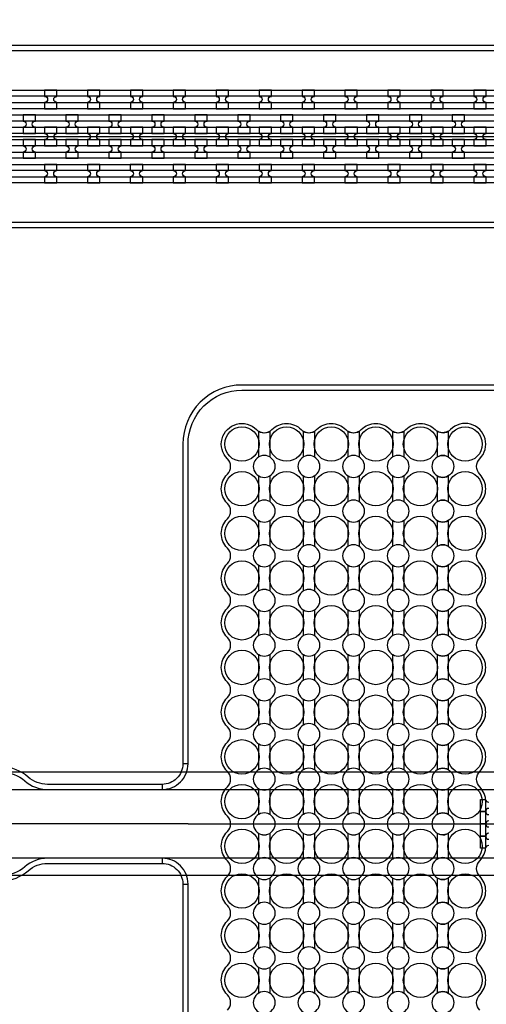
# Model space of a CAD drawing. Extents: x -63500 to 63500, y -63500 to 63500.
# Tile 177 of 256: x -15330 to -12613, y 14340 to 20070. Entities that reach past the tile are written whole.
import ezdxf

# ---------------------------------------------------------------- set-up
doc = ezdxf.new("R2010")
doc.units = 13
doc.header["$MEASUREMENT"] = 0
for name, color, linetype in [('1_Metal', 2, 'Continuous'), ('2_Electrodes', 5, 'Continuous'), ('3_Outline', 4, 'Continuous')]:
    doc.layers.add(name, color=color, linetype=linetype)

msp = doc.modelspace()

# ---------------------------------------------------------------- linework, layer by layer
for p, q in [((-23350, 19390), (-4850, 19390)), ((-12022.2, 15690), (-17305.1, 15690)), ((-17760.6, 15590), (-12022.2, 15590)), ((-14350, 15390), (-17350, 15390)), ((-14350, 15390), (-12616, 15390)), ((-12616, 15390), (-4451.8, 15390)), ((-12022.2, 15190), (-17760.6, 15190)), ((-12022.2, 15090), (-17368.1, 15090))]:
    msp.add_line(p, q)
for radius in [50000, 47500, 45000]:
    msp.add_circle((0, 0), radius)
at = {"layer": '1_Metal'}
for points in [[(-50000, 0, -1), (50000, 0), (51000, 0, 1), (-51000, 0)], [(-15113.9, 19659.9), (-15185.9, 19659.9), (-15185.9, 19623.9, -0.414214), (-15167.9, 19605.9), (-15167.9, 19605.9, -0.414214), (-15185.9, 19587.9), (-15185.9, 19551.9), (-15113.9, 19551.9), (-15113.9, 19587.9, -0.414214), (-15131.9, 19605.9), (-15131.9, 19605.9, -0.414214), (-15113.9, 19623.9)], [(-14863.9, 19659.9), (-14935.9, 19659.9), (-14935.9, 19623.9, -0.414214), (-14917.9, 19605.9), (-14917.9, 19605.9, -0.414214), (-14935.9, 19587.9), (-14935.9, 19551.9), (-14863.9, 19551.9), (-14863.9, 19587.9, -0.414214), (-14881.9, 19605.9), (-14881.9, 19605.9, -0.414214), (-14863.9, 19623.9)], [(-14613.9, 19659.9), (-14685.9, 19659.9), (-14685.9, 19623.9, -0.414214), (-14667.9, 19605.9), (-14667.9, 19605.9, -0.414214), (-14685.9, 19587.9), (-14685.9, 19551.9), (-14613.9, 19551.9), (-14613.9, 19587.9, -0.414214), (-14631.9, 19605.9), (-14631.9, 19605.9, -0.414214), (-14613.9, 19623.9)], [(-14363.9, 19659.9), (-14435.9, 19659.9), (-14435.9, 19623.9, -0.414214), (-14417.9, 19605.9), (-14417.9, 19605.9, -0.414214), (-14435.9, 19587.9), (-14435.9, 19551.9), (-14363.9, 19551.9), (-14363.9, 19587.9, -0.414214), (-14381.9, 19605.9), (-14381.9, 19605.9, -0.414214), (-14363.9, 19623.9)], [(-14113.9, 19659.9), (-14185.9, 19659.9), (-14185.9, 19623.9, -0.414214), (-14167.9, 19605.9), (-14167.9, 19605.9, -0.414214), (-14185.9, 19587.9), (-14185.9, 19551.9), (-14113.9, 19551.9), (-14113.9, 19587.9, -0.414214), (-14131.9, 19605.9), (-14131.9, 19605.9, -0.414214), (-14113.9, 19623.9)], [(-13863.9, 19659.9), (-13935.9, 19659.9), (-13935.9, 19623.9, -0.414214), (-13917.9, 19605.9), (-13917.9, 19605.9, -0.414214), (-13935.9, 19587.9), (-13935.9, 19551.9), (-13863.9, 19551.9), (-13863.9, 19587.9, -0.414214), (-13881.9, 19605.9), (-13881.9, 19605.9, -0.414214), (-13863.9, 19623.9)], [(-13613.9, 19659.9), (-13685.9, 19659.9), (-13685.9, 19623.9, -0.414214), (-13667.9, 19605.9), (-13667.9, 19605.9, -0.414214), (-13685.9, 19587.9), (-13685.9, 19551.9), (-13613.9, 19551.9), (-13613.9, 19587.9, -0.414214), (-13631.9, 19605.9), (-13631.9, 19605.9, -0.414214), (-13613.9, 19623.9)], [(-13363.9, 19659.9), (-13435.9, 19659.9), (-13435.9, 19623.9, -0.414214), (-13417.9, 19605.9), (-13417.9, 19605.9, -0.414214), (-13435.9, 19587.9), (-13435.9, 19551.9), (-13363.9, 19551.9), (-13363.9, 19587.9, -0.414214), (-13381.9, 19605.9), (-13381.9, 19605.9, -0.414214), (-13363.9, 19623.9)], [(-13113.9, 19659.9), (-13185.9, 19659.9), (-13185.9, 19623.9, -0.414214), (-13167.9, 19605.9), (-13167.9, 19605.9, -0.414214), (-13185.9, 19587.9), (-13185.9, 19551.9), (-13113.9, 19551.9), (-13113.9, 19587.9, -0.414214), (-13131.9, 19605.9), (-13131.9, 19605.9, -0.414214), (-13113.9, 19623.9)], [(-12863.9, 19659.9), (-12935.9, 19659.9), (-12935.9, 19623.9, -0.414214), (-12917.9, 19605.9), (-12917.9, 19605.9, -0.414214), (-12935.9, 19587.9), (-12935.9, 19551.9), (-12863.9, 19551.9), (-12863.9, 19587.9, -0.414214), (-12881.9, 19605.9), (-12881.9, 19605.9, -0.414214), (-12863.9, 19623.9)], [(-12613.9, 19659.9), (-12685.9, 19659.9), (-12685.9, 19623.9, -0.414214), (-12667.9, 19605.9), (-12667.9, 19605.9, -0.414214), (-12685.9, 19587.9), (-12685.9, 19551.9), (-12613.9, 19551.9), (-12613.9, 19587.9, -0.414214), (-12631.9, 19605.9), (-12631.9, 19605.9, -0.414214), (-12613.9, 19623.9)], [(-4850, 19480), (-31834, 19480, 0.414214), (-33674, 17640), (-33674, 17140, 0.414214), (-31834, 15300), (-30602, 15300, 0.414214), (-30584, 15318), (-30584, 15318), (-30553.4, 15318), (-30553.4, 15247.9), (-30583.4, 15247.9, 0.384752), (-30601.3, 15264), (-31834, 15264, -0.414214), (-33710, 17140), (-33710, 17640, -0.414214), (-31834, 19516), (-4850, 19516)], [(-15310.8, 19407.9), (-15238.8, 19407.9), (-15238.8, 19443.9, -0.414214), (-15256.8, 19461.9), (-15256.8, 19461.9, -0.414214), (-15238.8, 19479.9), (-15238.8, 19515.9), (-15310.8, 19515.9), (-15310.8, 19479.9, -0.414214), (-15292.8, 19461.9), (-15292.8, 19461.9, -0.414214), (-15310.8, 19443.9), (-15310.8, 19407.9)], [(-15060.8, 19407.9), (-14988.8, 19407.9), (-14988.8, 19443.9, -0.414214), (-15006.8, 19461.9), (-15006.8, 19461.9, -0.414214), (-14988.8, 19479.9), (-14988.8, 19515.9), (-15060.8, 19515.9), (-15060.8, 19479.9, -0.414214), (-15042.8, 19461.9), (-15042.8, 19461.9, -0.414214), (-15060.8, 19443.9), (-15060.8, 19407.9)], [(-14810.8, 19407.9), (-14738.8, 19407.9), (-14738.8, 19443.9, -0.414214), (-14756.8, 19461.9), (-14756.8, 19461.9, -0.414214), (-14738.8, 19479.9), (-14738.8, 19515.9), (-14810.8, 19515.9), (-14810.8, 19479.9, -0.414214), (-14792.8, 19461.9), (-14792.8, 19461.9, -0.414214), (-14810.8, 19443.9), (-14810.8, 19407.9)], [(-14560.8, 19407.9), (-14488.8, 19407.9), (-14488.8, 19443.9, -0.414214), (-14506.8, 19461.9), (-14506.8, 19461.9, -0.414214), (-14488.8, 19479.9), (-14488.8, 19515.9), (-14560.8, 19515.9), (-14560.8, 19479.9, -0.414214), (-14542.8, 19461.9), (-14542.8, 19461.9, -0.414214), (-14560.8, 19443.9), (-14560.8, 19407.9)], [(-14310.8, 19407.9), (-14238.8, 19407.9), (-14238.8, 19443.9, -0.414214), (-14256.8, 19461.9), (-14256.8, 19461.9, -0.414214), (-14238.8, 19479.9), (-14238.8, 19515.9), (-14310.8, 19515.9), (-14310.8, 19479.9, -0.414214), (-14292.8, 19461.9), (-14292.8, 19461.9, -0.414214), (-14310.8, 19443.9), (-14310.8, 19407.9)], [(-14060.8, 19407.9), (-13988.8, 19407.9), (-13988.8, 19443.9, -0.414214), (-14006.8, 19461.9), (-14006.8, 19461.9, -0.414214), (-13988.8, 19479.9), (-13988.8, 19515.9), (-14060.8, 19515.9), (-14060.8, 19479.9, -0.414214), (-14042.8, 19461.9), (-14042.8, 19461.9, -0.414214), (-14060.8, 19443.9), (-14060.8, 19407.9)], [(-13810.8, 19407.9), (-13738.8, 19407.9), (-13738.8, 19443.9, -0.414214), (-13756.8, 19461.9), (-13756.8, 19461.9, -0.414214), (-13738.8, 19479.9), (-13738.8, 19515.9), (-13810.8, 19515.9), (-13810.8, 19479.9, -0.414214), (-13792.8, 19461.9), (-13792.8, 19461.9, -0.414214), (-13810.8, 19443.9), (-13810.8, 19407.9)], [(-13560.8, 19407.9), (-13488.8, 19407.9), (-13488.8, 19443.9, -0.414214), (-13506.8, 19461.9), (-13506.8, 19461.9, -0.414214), (-13488.8, 19479.9), (-13488.8, 19515.9), (-13560.8, 19515.9), (-13560.8, 19479.9, -0.414214), (-13542.8, 19461.9), (-13542.8, 19461.9, -0.414214), (-13560.8, 19443.9), (-13560.8, 19407.9)], [(-13310.8, 19407.9), (-13238.8, 19407.9), (-13238.8, 19443.9, -0.414214), (-13256.8, 19461.9), (-13256.8, 19461.9, -0.414214), (-13238.8, 19479.9), (-13238.8, 19515.9), (-13310.8, 19515.9), (-13310.8, 19479.9, -0.414214), (-13292.8, 19461.9), (-13292.8, 19461.9, -0.414214), (-13310.8, 19443.9), (-13310.8, 19407.9)], [(-13060.8, 19407.9), (-12988.8, 19407.9), (-12988.8, 19443.9, -0.414214), (-13006.8, 19461.9), (-13006.8, 19461.9, -0.414214), (-12988.8, 19479.9), (-12988.8, 19515.9), (-13060.8, 19515.9), (-13060.8, 19479.9, -0.414214), (-13042.8, 19461.9), (-13042.8, 19461.9, -0.414214), (-13060.8, 19443.9), (-13060.8, 19407.9)], [(-12810.8, 19407.9), (-12738.8, 19407.9), (-12738.8, 19443.9, -0.414214), (-12756.8, 19461.9), (-12756.8, 19461.9, -0.414214), (-12738.8, 19479.9), (-12738.8, 19515.9), (-12810.8, 19515.9), (-12810.8, 19479.9, -0.414214), (-12792.8, 19461.9), (-12792.8, 19461.9, -0.414214), (-12810.8, 19443.9), (-12810.8, 19407.9)], [(-4850, 19408), (-5254, 19408), (-5254, 19408), (-31834, 19408, 0.414214), (-33602, 17640), (-33602, 17140, 0.414214), (-31834, 15372), (-30602, 15372, 0.414214), (-30584, 15390), (-30584, 15390), (-30553.4, 15390), (-30553.4, 15318), (-30584, 15318, 0.414214), (-30602, 15336), (-31834, 15336, -0.414214), (-33638, 17140), (-33638, 17640, -0.414214), (-31834, 19444), (-5254, 19444), (-4850, 19444)], [(-15185.8, 19335.9), (-15113.8, 19335.9), (-15113.8, 19371.9, -0.414214), (-15131.8, 19389.9), (-15131.8, 19389.9, -0.414214), (-15113.8, 19407.9), (-15113.8, 19443.9), (-15185.8, 19443.9), (-15185.8, 19407.9, -0.414214), (-15167.8, 19389.9), (-15167.8, 19389.9, -0.414214), (-15185.8, 19371.9), (-15185.8, 19335.9)], [(-14935.8, 19335.9), (-14863.8, 19335.9), (-14863.8, 19371.9, -0.414214), (-14881.8, 19389.9), (-14881.8, 19389.9, -0.414214), (-14863.8, 19407.9), (-14863.8, 19443.9), (-14935.8, 19443.9), (-14935.8, 19407.9, -0.414214), (-14917.8, 19389.9), (-14917.8, 19389.9, -0.414214), (-14935.8, 19371.9), (-14935.8, 19335.9)], [(-14685.8, 19335.9), (-14613.8, 19335.9), (-14613.8, 19371.9, -0.414214), (-14631.8, 19389.9), (-14631.8, 19389.9, -0.414214), (-14613.8, 19407.9), (-14613.8, 19443.9), (-14685.8, 19443.9), (-14685.8, 19407.9, -0.414214), (-14667.8, 19389.9), (-14667.8, 19389.9, -0.414214), (-14685.8, 19371.9), (-14685.8, 19335.9)], [(-14435.8, 19335.9), (-14363.8, 19335.9), (-14363.8, 19371.9, -0.414214), (-14381.8, 19389.9), (-14381.8, 19389.9, -0.414214), (-14363.8, 19407.9), (-14363.8, 19443.9), (-14435.8, 19443.9), (-14435.8, 19407.9, -0.414214), (-14417.8, 19389.9), (-14417.8, 19389.9, -0.414214), (-14435.8, 19371.9), (-14435.8, 19335.9)], [(-14185.8, 19335.9), (-14113.8, 19335.9), (-14113.8, 19371.9, -0.414214), (-14131.8, 19389.9), (-14131.8, 19389.9, -0.414214), (-14113.8, 19407.9), (-14113.8, 19443.9), (-14185.8, 19443.9), (-14185.8, 19407.9, -0.414214), (-14167.8, 19389.9), (-14167.8, 19389.9, -0.414214), (-14185.8, 19371.9), (-14185.8, 19335.9)], [(-13935.8, 19335.9), (-13863.8, 19335.9), (-13863.8, 19371.9, -0.414214), (-13881.8, 19389.9), (-13881.8, 19389.9, -0.414214), (-13863.8, 19407.9), (-13863.8, 19443.9), (-13935.8, 19443.9), (-13935.8, 19407.9, -0.414214), (-13917.8, 19389.9), (-13917.8, 19389.9, -0.414214), (-13935.8, 19371.9), (-13935.8, 19335.9)], [(-13685.8, 19335.9), (-13613.8, 19335.9), (-13613.8, 19371.9, -0.414214), (-13631.8, 19389.9), (-13631.8, 19389.9, -0.414214), (-13613.8, 19407.9), (-13613.8, 19443.9), (-13685.8, 19443.9), (-13685.8, 19407.9, -0.414214), (-13667.8, 19389.9), (-13667.8, 19389.9, -0.414214), (-13685.8, 19371.9), (-13685.8, 19335.9)], [(-13435.8, 19335.9), (-13363.8, 19335.9), (-13363.8, 19371.9, -0.414214), (-13381.8, 19389.9), (-13381.8, 19389.9, -0.414214), (-13363.8, 19407.9), (-13363.8, 19443.9), (-13435.8, 19443.9), (-13435.8, 19407.9, -0.414214), (-13417.8, 19389.9), (-13417.8, 19389.9, -0.414214), (-13435.8, 19371.9), (-13435.8, 19335.9)], [(-13185.8, 19335.9), (-13113.8, 19335.9), (-13113.8, 19371.9, -0.414214), (-13131.8, 19389.9), (-13131.8, 19389.9, -0.414214), (-13113.8, 19407.9), (-13113.8, 19443.9), (-13185.8, 19443.9), (-13185.8, 19407.9, -0.414214), (-13167.8, 19389.9), (-13167.8, 19389.9, -0.414214), (-13185.8, 19371.9), (-13185.8, 19335.9)], [(-12935.8, 19335.9), (-12863.8, 19335.9), (-12863.8, 19371.9, -0.414214), (-12881.8, 19389.9), (-12881.8, 19389.9, -0.414214), (-12863.8, 19407.9), (-12863.8, 19443.9), (-12935.8, 19443.9), (-12935.8, 19407.9, -0.414214), (-12917.8, 19389.9), (-12917.8, 19389.9, -0.414214), (-12935.8, 19371.9), (-12935.8, 19335.9)], [(-12685.8, 19335.9), (-12613.8, 19335.9), (-12613.8, 19371.9, -0.414214), (-12631.8, 19389.9), (-12631.8, 19389.9, -0.414214), (-12613.8, 19407.9), (-12613.8, 19443.9), (-12685.8, 19443.9), (-12685.8, 19407.9, -0.414214), (-12667.8, 19389.9), (-12667.8, 19389.9, -0.414214), (-12685.8, 19371.9), (-12685.8, 19335.9)], [(-4850, 19336), (-5254, 19336), (-31834, 19336, 0.414214), (-33530, 17640), (-33530, 17140, 0.414214), (-31834, 15444), (-30602, 15444, 0.414214), (-30584, 15462), (-30584, 15462), (-30553.4, 15462), (-30553.4, 15390), (-30584, 15390, 0.414214), (-30602, 15408), (-31834, 15408, -0.414214), (-33566, 17140), (-33566, 17640, -0.414214), (-31834, 19372), (-5254, 19372), (-4850, 19372)], [(-15310.8, 19371.9), (-15310.8, 19335.9, -0.414214), (-15292.8, 19317.9), (-15292.8, 19317.9, -0.414214), (-15310.8, 19299.9), (-15310.8, 19263.9), (-15238.8, 19263.9), (-15238.8, 19299.9, -0.414214), (-15256.8, 19317.9), (-15256.8, 19317.9, -0.414214), (-15238.8, 19335.9), (-15238.8, 19371.9)], [(-15060.8, 19371.9), (-15060.8, 19335.9, -0.414214), (-15042.8, 19317.9), (-15042.8, 19317.9, -0.414214), (-15060.8, 19299.9), (-15060.8, 19263.9), (-14988.8, 19263.9), (-14988.8, 19299.9, -0.414214), (-15006.8, 19317.9), (-15006.8, 19317.9, -0.414214), (-14988.8, 19335.9), (-14988.8, 19371.9)], [(-14810.8, 19371.9), (-14810.8, 19335.9, -0.414214), (-14792.8, 19317.9), (-14792.8, 19317.9, -0.414214), (-14810.8, 19299.9), (-14810.8, 19263.9), (-14738.8, 19263.9), (-14738.8, 19299.9, -0.414214), (-14756.8, 19317.9), (-14756.8, 19317.9, -0.414214), (-14738.8, 19335.9), (-14738.8, 19371.9)], [(-14560.8, 19371.9), (-14560.8, 19335.9, -0.414214), (-14542.8, 19317.9), (-14542.8, 19317.9, -0.414214), (-14560.8, 19299.9), (-14560.8, 19263.9), (-14488.8, 19263.9), (-14488.8, 19299.9, -0.414214), (-14506.8, 19317.9), (-14506.8, 19317.9, -0.414214), (-14488.8, 19335.9), (-14488.8, 19371.9)], [(-14310.8, 19371.9), (-14310.8, 19335.9, -0.414214), (-14292.8, 19317.9), (-14292.8, 19317.9, -0.414214), (-14310.8, 19299.9), (-14310.8, 19263.9), (-14238.8, 19263.9), (-14238.8, 19299.9, -0.414214), (-14256.8, 19317.9), (-14256.8, 19317.9, -0.414214), (-14238.8, 19335.9), (-14238.8, 19371.9)], [(-14060.8, 19371.9), (-14060.8, 19335.9, -0.414214), (-14042.8, 19317.9), (-14042.8, 19317.9, -0.414214), (-14060.8, 19299.9), (-14060.8, 19263.9), (-13988.8, 19263.9), (-13988.8, 19299.9, -0.414214), (-14006.8, 19317.9), (-14006.8, 19317.9, -0.414214), (-13988.8, 19335.9), (-13988.8, 19371.9)], [(-13810.8, 19371.9), (-13810.8, 19335.9, -0.414214), (-13792.8, 19317.9), (-13792.8, 19317.9, -0.414214), (-13810.8, 19299.9), (-13810.8, 19263.9), (-13738.8, 19263.9), (-13738.8, 19299.9, -0.414214), (-13756.8, 19317.9), (-13756.8, 19317.9, -0.414214), (-13738.8, 19335.9), (-13738.8, 19371.9)], [(-13560.8, 19371.9), (-13560.8, 19335.9, -0.414214), (-13542.8, 19317.9), (-13542.8, 19317.9, -0.414214), (-13560.8, 19299.9), (-13560.8, 19263.9), (-13488.8, 19263.9), (-13488.8, 19299.9, -0.414214), (-13506.8, 19317.9), (-13506.8, 19317.9, -0.414214), (-13488.8, 19335.9), (-13488.8, 19371.9)], [(-13310.8, 19371.9), (-13310.8, 19335.9, -0.414214), (-13292.8, 19317.9), (-13292.8, 19317.9, -0.414214), (-13310.8, 19299.9), (-13310.8, 19263.9), (-13238.8, 19263.9), (-13238.8, 19299.9, -0.414214), (-13256.8, 19317.9), (-13256.8, 19317.9, -0.414214), (-13238.8, 19335.9), (-13238.8, 19371.9)], [(-13060.8, 19371.9), (-13060.8, 19335.9, -0.414214), (-13042.8, 19317.9), (-13042.8, 19317.9, -0.414214), (-13060.8, 19299.9), (-13060.8, 19263.9), (-12988.8, 19263.9), (-12988.8, 19299.9, -0.414214), (-13006.8, 19317.9), (-13006.8, 19317.9, -0.414214), (-12988.8, 19335.9), (-12988.8, 19371.9)], [(-12810.8, 19371.9), (-12810.8, 19335.9, -0.414214), (-12792.8, 19317.9), (-12792.8, 19317.9, -0.414214), (-12810.8, 19299.9), (-12810.8, 19263.9), (-12738.8, 19263.9), (-12738.8, 19299.9, -0.414214), (-12756.8, 19317.9), (-12756.8, 19317.9, -0.414214), (-12738.8, 19335.9), (-12738.8, 19371.9)], [(-4850, 19264), (-5254, 19264), (-31834, 19264, 0.414214), (-33458, 17640), (-33458, 17140, 0.414214), (-31834, 15516), (-30601.3, 15516, 0.384752), (-30583.4, 15532.2), (-30553.4, 15532.2), (-30553.4, 15462), (-30584, 15462, 0.414214), (-30602, 15480), (-31834, 15480, -0.414214), (-33494, 17140), (-33494, 17640, -0.414214), (-31834, 19300), (-5254, 19300), (-4850, 19300)], [(-15114, 19227.9), (-15186, 19227.9), (-15186, 19191.9, -0.414214), (-15168, 19173.9), (-15168, 19173.9, -0.414214), (-15186, 19155.9), (-15186, 19119.9), (-15114, 19119.9), (-15114, 19155.9, -0.414214), (-15132, 19173.9), (-15132, 19173.9, -0.414214), (-15114, 19191.9)], [(-14864, 19227.9), (-14936, 19227.9), (-14936, 19191.9, -0.414214), (-14918, 19173.9), (-14918, 19173.9, -0.414214), (-14936, 19155.9), (-14936, 19119.9), (-14864, 19119.9), (-14864, 19155.9, -0.414214), (-14882, 19173.9), (-14882, 19173.9, -0.414214), (-14864, 19191.9)], [(-14614, 19227.9), (-14686, 19227.9), (-14686, 19191.9, -0.414214), (-14668, 19173.9), (-14668, 19173.9, -0.414214), (-14686, 19155.9), (-14686, 19119.9), (-14614, 19119.9), (-14614, 19155.9, -0.414214), (-14632, 19173.9), (-14632, 19173.9, -0.414214), (-14614, 19191.9)], [(-14364, 19227.9), (-14436, 19227.9), (-14436, 19191.9, -0.414214), (-14418, 19173.9), (-14418, 19173.9, -0.414214), (-14436, 19155.9), (-14436, 19119.9), (-14364, 19119.9), (-14364, 19155.9, -0.414214), (-14382, 19173.9), (-14382, 19173.9, -0.414214), (-14364, 19191.9)], [(-14114, 19227.9), (-14186, 19227.9), (-14186, 19191.9, -0.414214), (-14168, 19173.9), (-14168, 19173.9, -0.414214), (-14186, 19155.9), (-14186, 19119.9), (-14114, 19119.9), (-14114, 19155.9, -0.414214), (-14132, 19173.9), (-14132, 19173.9, -0.414214), (-14114, 19191.9)], [(-13864, 19227.9), (-13936, 19227.9), (-13936, 19191.9, -0.414214), (-13918, 19173.9), (-13918, 19173.9, -0.414214), (-13936, 19155.9), (-13936, 19119.9), (-13864, 19119.9), (-13864, 19155.9, -0.414214), (-13882, 19173.9), (-13882, 19173.9, -0.414214), (-13864, 19191.9)], [(-13614, 19227.9), (-13686, 19227.9), (-13686, 19191.9, -0.414214), (-13668, 19173.9), (-13668, 19173.9, -0.414214), (-13686, 19155.9), (-13686, 19119.9), (-13614, 19119.9), (-13614, 19155.9, -0.414214), (-13632, 19173.9), (-13632, 19173.9, -0.414214), (-13614, 19191.9)], [(-13364, 19227.9), (-13436, 19227.9), (-13436, 19191.9, -0.414214), (-13418, 19173.9), (-13418, 19173.9, -0.414214), (-13436, 19155.9), (-13436, 19119.9), (-13364, 19119.9), (-13364, 19155.9, -0.414214), (-13382, 19173.9), (-13382, 19173.9, -0.414214), (-13364, 19191.9)], [(-13114, 19227.9), (-13186, 19227.9), (-13186, 19191.9, -0.414214), (-13168, 19173.9), (-13168, 19173.9, -0.414214), (-13186, 19155.9), (-13186, 19119.9), (-13114, 19119.9), (-13114, 19155.9, -0.414214), (-13132, 19173.9), (-13132, 19173.9, -0.414214), (-13114, 19191.9)], [(-12864, 19227.9), (-12936, 19227.9), (-12936, 19191.9, -0.414214), (-12918, 19173.9), (-12918, 19173.9, -0.414214), (-12936, 19155.9), (-12936, 19119.9), (-12864, 19119.9), (-12864, 19155.9, -0.414214), (-12882, 19173.9), (-12882, 19173.9, -0.414214), (-12864, 19191.9)], [(-12614, 19227.9), (-12686, 19227.9), (-12686, 19191.9, -0.414214), (-12668, 19173.9), (-12668, 19173.9, -0.414214), (-12686, 19155.9), (-12686, 19119.9), (-12614, 19119.9), (-12614, 19155.9, -0.414214), (-12632, 19173.9), (-12632, 19173.9, -0.414214), (-12614, 19191.9)]]:
    msp.add_lwpolyline(points, format="xyb", close=True, dxfattribs=at)
for points in [[(-31834.1, 19660), (-5254, 19660), (-4850, 19660), (-4850, 19624), (-5254, 19624), (-31834, 19624, 0.414214)], [(-31834, 19588), (-5254, 19588), (-4850, 19588), (-4850, 19552), (-5254, 19552), (-31834.1, 19552, 0.414214)], [(-31834.1, 19228), (-5254, 19228), (-4850, 19228), (-4850, 19192), (-5254, 19192), (-31834, 19192, 0.414214)], [(-31834, 19156), (-5254, 19156), (-4850, 19156), (-4850, 19120), (-5254, 19120), (-5254, 19120), (-31834.1, 19120, 0.414214)], [(-14120.9, 14304.9, 0.414214), (-14120.9, 14395.2, -0.414214), (-14120.9, 14564.9, 0.414214), (-14120.9, 14655.2, -0.414214), (-14120.9, 14824.9, 0.414214), (-14120.9, 14915.2, -0.414214), (-14120.9, 15084.9, 0.414214), (-14120.9, 15175.2, -0.414214), (-14120.9, 15344.9, 0.414214), (-14120.9, 15435.2, -0.414214), (-14120.9, 15604.9, 0.414214), (-14120.9, 15695.2, -0.414214), (-14120.9, 15864.9, 0.414214), (-14120.9, 15955.2, -0.414214), (-14120.9, 16124.9, 0.414214), (-14120.9, 16215.2, -0.414214), (-14120.9, 16384.9, 0.414214), (-14120.9, 16475.2, -0.414214), (-14120.9, 16644.9, 0.414214), (-14120.9, 16735.2, -0.414214), (-14120.9, 16904.9, 0.414214), (-14120.9, 16995.2, -0.414214), (-14120.9, 17164.9, 0.414214), (-14120.9, 17255.2, -0.414214), (-14120.9, 17424.9, 0.414214), (-14120.9, 17515.2, -1), (-13951.1, 17684.9, 0.339838), (-13874, 17674.8), (-13874, 17525.3, 1.734808), (-13874, 17414.8), (-13874, 17265.3, 1.734808), (-13874, 17154.8), (-13874, 17005.3, 1.734808), (-13874, 16894.8), (-13874, 16745.3, 1.734808), (-13874, 16634.8), (-13874, 16485.3, 1.734808), (-13874, 16374.8), (-13874, 16225.3, 1.734808), (-13874, 16114.8), (-13874, 15965.3, 1.734808), (-13874, 15854.8), (-13874, 15705.3, 1.734808), (-13874, 15594.8), (-13874, 15445.3, 1.734808), (-13874, 15334.8), (-13874, 15185.3, 1.734808), (-13874, 15074.8), (-13874, 14925.3, 1.734808), (-13874, 14814.8), (-13874, 14665.3, 1.734808), (-13874, 14554.8), (-13874, 14405.3, 1.734808), (-13874, 14294.8)], [(-13938, 14294.8, 1.734808), (-13938, 14405.3), (-13938, 14554.8, 1.734808), (-13938, 14665.3), (-13938, 14814.8, 1.734808), (-13938, 14925.3), (-13938, 15074.8, 1.734808), (-13938, 15185.3), (-13938, 15334.8, 1.734808), (-13938, 15445.3), (-13938, 15594.8, 1.734808), (-13938, 15705.3), (-13938, 15854.8, 1.734808), (-13938, 15965.3), (-13938, 16114.8, 1.734808), (-13938, 16225.3), (-13938, 16374.8, 1.734808), (-13938, 16485.3), (-13938, 16634.8, 1.734808), (-13938, 16745.3), (-13938, 16894.8, 1.734808), (-13938, 17005.3), (-13938, 17154.8, 1.734808), (-13938, 17265.3), (-13938, 17414.8, 1.734808), (-13938, 17525.3), (-13938, 17674.8, 0.339838), (-13860.9, 17684.9, -0.414214), (-13691.1, 17684.9, 0.339838), (-13614, 17674.8), (-13614, 17525.3, 1.734808), (-13614, 17414.8), (-13614, 17265.3, 1.734808), (-13614, 17154.8), (-13614, 17005.3, 1.734808), (-13614, 16894.8), (-13614, 16745.3, 1.734808), (-13614, 16634.8), (-13614, 16485.3, 1.734808), (-13614, 16374.8), (-13614, 16225.3, 1.734808), (-13614, 16114.8), (-13614, 15965.3, 1.734808), (-13614, 15854.8), (-13614, 15705.3, 1.734808), (-13614, 15594.8), (-13614, 15445.3, 1.734808), (-13614, 15334.8), (-13614, 15185.3, 1.734808), (-13614, 15074.8), (-13614, 14925.3, 1.734808), (-13614, 14814.8), (-13614, 14665.3, 1.734808), (-13614, 14554.8), (-13614, 14405.3, 1.734808), (-13614, 14294.8)], [(-13678, 14294.8, 1.734808), (-13678, 14405.3), (-13678, 14554.8, 1.734808), (-13678, 14665.3), (-13678, 14814.8, 1.734808), (-13678, 14925.3), (-13678, 15074.8, 1.734808), (-13678, 15185.3), (-13678, 15334.8, 1.734808), (-13678, 15445.3), (-13678, 15594.8, 1.734808), (-13678, 15705.3), (-13678, 15854.8, 1.734808), (-13678, 15965.3), (-13678, 16114.8, 1.734808), (-13678, 16225.3), (-13678, 16374.8, 1.734808), (-13678, 16485.3), (-13678, 16634.8, 1.734808), (-13678, 16745.3), (-13678, 16894.8, 1.734808), (-13678, 17005.3), (-13678, 17154.8, 1.734808), (-13678, 17265.3), (-13678, 17414.8, 1.734808), (-13678, 17525.3), (-13678, 17674.8, 0.339838), (-13600.9, 17684.9, -0.414214), (-13431.1, 17684.9, 0.339838), (-13354, 17674.8), (-13354, 17525.3, 1.734808), (-13354, 17414.8), (-13354, 17265.3, 1.734808), (-13354, 17154.8), (-13354, 17005.3, 1.734808), (-13354, 16894.8), (-13354, 16745.3, 1.734808), (-13354, 16634.8), (-13354, 16485.3, 1.734808), (-13354, 16374.8), (-13354, 16225.3, 1.734808), (-13354, 16114.8), (-13354, 15965.3, 1.734808), (-13354, 15854.8), (-13354, 15705.3, 1.734808), (-13354, 15594.8), (-13354, 15445.3, 1.734808), (-13354, 15334.8), (-13354, 15185.3, 1.734808), (-13354, 15074.8), (-13354, 14925.3, 1.734808), (-13354, 14814.8), (-13354, 14665.3, 1.734808), (-13354, 14554.8), (-13354, 14405.3, 1.734808), (-13354, 14294.8)], [(-13418, 14294.8, 1.734808), (-13418, 14405.3), (-13418, 14554.8, 1.734808), (-13418, 14665.3), (-13418, 14814.8, 1.734808), (-13418, 14925.3), (-13418, 15074.8, 1.734808), (-13418, 15185.3), (-13418, 15334.8, 1.734808), (-13418, 15445.3), (-13418, 15594.8, 1.734808), (-13418, 15705.3), (-13418, 15854.8, 1.734808), (-13418, 15965.3), (-13418, 16114.8, 1.734808), (-13418, 16225.3), (-13418, 16374.8, 1.734808), (-13418, 16485.3), (-13418, 16634.8, 1.734808), (-13418, 16745.3), (-13418, 16894.8, 1.734808), (-13418, 17005.3), (-13418, 17154.8, 1.734808), (-13418, 17265.3), (-13418, 17414.8, 1.734808), (-13418, 17525.3), (-13418, 17674.8, 0.339838), (-13340.9, 17684.9, -0.414214), (-13171.1, 17684.9, 0.339838), (-13094, 17674.8), (-13094, 17525.3, 1.734808), (-13094, 17414.8), (-13094, 17265.3, 1.734808), (-13094, 17154.8), (-13094, 17005.3, 1.734808), (-13094, 16894.8), (-13094, 16745.3, 1.734808), (-13094, 16634.8), (-13094, 16485.3, 1.734808), (-13094, 16374.8), (-13094, 16225.3, 1.734808), (-13094, 16114.8), (-13094, 15965.3, 1.734808), (-13094, 15854.8), (-13094, 15705.3, 1.734808), (-13094, 15594.8), (-13094, 15445.3, 1.734808), (-13094, 15334.8), (-13094, 15185.3, 1.734808), (-13094, 15074.8), (-13094, 14925.3, 1.734808), (-13094, 14814.8), (-13094, 14665.3, 1.734808), (-13094, 14554.8), (-13094, 14405.3, 1.734808), (-13094, 14294.8)], [(-13158, 14294.8, 1.734808), (-13158, 14405.3), (-13158, 14554.8, 1.734808), (-13158, 14665.3), (-13158, 14814.8, 1.734808), (-13158, 14925.3), (-13158, 15074.8, 1.734808), (-13158, 15185.3), (-13158, 15334.8, 1.734808), (-13158, 15445.3), (-13158, 15594.8, 1.734808), (-13158, 15705.3), (-13158, 15854.8, 1.734808), (-13158, 15965.3), (-13158, 16114.8, 1.734808), (-13158, 16225.3), (-13158, 16374.8, 1.734808), (-13158, 16485.3), (-13158, 16634.8, 1.734808), (-13158, 16745.3), (-13158, 16894.8, 1.734808), (-13158, 17005.3), (-13158, 17154.8, 1.734808), (-13158, 17265.3), (-13158, 17414.8, 1.734808), (-13158, 17525.3), (-13158, 17674.8, 0.339838), (-13080.9, 17684.9, -0.414214), (-12911.1, 17684.9, 0.339838), (-12834, 17674.8), (-12834, 17525.3, 1.734808), (-12834, 17414.8), (-12834, 17265.3, 1.734808), (-12834, 17154.8), (-12834, 17005.3, 1.734808), (-12834, 16894.8), (-12834, 16745.3, 1.734808), (-12834, 16634.8), (-12834, 16485.3, 1.734808), (-12834, 16374.8), (-12834, 16225.3, 1.734808), (-12834, 16114.8), (-12834, 15965.3, 1.734808), (-12834, 15854.8), (-12834, 15705.3, 1.734808), (-12834, 15594.8), (-12834, 15445.3, 1.734808), (-12834, 15334.8), (-12834, 15185.3, 1.734808), (-12834, 15074.8), (-12834, 14925.3, 1.734808), (-12834, 14814.8), (-12834, 14665.3, 1.734808), (-12834, 14554.8), (-12834, 14405.3, 1.734808), (-12834, 14294.8)], [(-12651.1, 14304.9, -0.414214), (-12651.1, 14395.2, 0.414214), (-12651.1, 14564.9, -0.414214), (-12651.1, 14655.2, 0.414214), (-12651.1, 14824.9, -0.414214), (-12651.1, 14915.2, 0.414214), (-12651.1, 15084.9, -0.414214), (-12651.1, 15175.2, 0.198912), (-12616, 15260), (-12616, 15520, 0.198912), (-12651.1, 15604.9, -0.414214), (-12651.1, 15695.2, 0.414214), (-12651.1, 15864.9, -0.414214), (-12651.1, 15955.2, 0.414214), (-12651.1, 16124.9, -0.414214), (-12651.1, 16215.2, 0.414214), (-12651.1, 16384.9, -0.414214), (-12651.1, 16475.2, 0.414214), (-12651.1, 16644.9, -0.414214), (-12651.1, 16735.2, 0.414214), (-12651.1, 16904.9, -0.414214), (-12651.1, 16995.2, 0.414214), (-12651.1, 17164.9, -0.414214), (-12651.1, 17255.2, 0.414214), (-12651.1, 17424.9, -0.414214), (-12651.1, 17515.2, 1), (-12820.9, 17684.9, -0.339838), (-12898, 17674.8), (-12898, 17525.3, -1.734808), (-12898, 17414.8), (-12898, 17265.3, -1.734808), (-12898, 17154.8), (-12898, 17005.3, -1.734808), (-12898, 16894.8), (-12898, 16745.3, -1.734808), (-12898, 16634.8), (-12898, 16485.3, -1.734808), (-12898, 16374.8), (-12898, 16225.3, -1.734808), (-12898, 16114.8), (-12898, 15965.3, -1.734808), (-12898, 15854.8), (-12898, 15705.3, -1.734808), (-12898, 15594.8), (-12898, 15445.3, -1.734808), (-12898, 15334.8), (-12898, 15185.3, -1.734808), (-12898, 15074.8), (-12898, 14925.3, -1.734808), (-12898, 14814.8), (-12898, 14665.3, -1.734808), (-12898, 14554.8), (-12898, 14405.3, -1.734808), (-12898, 14294.8)], [(-12598, 15480, 0.414214), (-12616, 15462), (-12616, 15462), (-12646.6, 15462), (-12646.6, 15532.2), (-12616.6, 15532.2, 0.384752), (-12598.7, 15516)], [(-12598, 15408, 0.414214), (-12616, 15390), (-12616, 15390), (-12646.6, 15390), (-12646.6, 15462), (-12616, 15462, 0.414214), (-12598, 15444)], [(-12598, 15336, 0.414214), (-12616, 15318), (-12616, 15318), (-12646.6, 15318), (-12646.6, 15390), (-12616, 15390, 0.414214), (-12598, 15372)], [(-12598.7, 15264, 0.384752), (-12616.6, 15247.9), (-12646.6, 15247.9), (-12646.6, 15318), (-12616, 15318, 0.414214), (-12598, 15300)]]:
    msp.add_lwpolyline(points, format="xyb", dxfattribs=at)
msp.add_lwpolyline([(-12616, 15318), (-12616, 15318)], close=True, dxfattribs=at)
at = {"layer": '2_Electrodes'}
for points in [[(47500, 0, 1), (-47500, 0), (-51000, 0, -1), (51000, 0)], [(-33783.4, 15620), (-33783.4, 15590, 0.610914), (-33661.5, 15827.5, -0.156977), (-34084, 17140), (-34084, 17640, -0.414214), (-31834, 19890), (-5848.2, 19890), (-5848.2, 19920), (-31834, 19920, 0.414214), (-34114, 17640), (-34114, 17140, 0.156977), (-33685.9, 15810, -0.610914)], [(-4762.2, 15635, 0.127017), (-5866, 15920), (-6622, 15920, -0.414214), (-6892, 16190), (-6892, 17600, 0.414214), (-7236, 17944), (-14036, 17944, 0.414214), (-14380, 17600), (-14380, 15740, -0.414214), (-14500, 15620), (-14500, 15590, 0.414214), (-14350, 15740), (-14350, 17600, -0.414214), (-14036, 17914), (-7236, 17914, -0.414214), (-6922, 17600), (-6922, 16190, 0.414214), (-6622, 15890), (-5866, 15890, -0.127017), (-4776.7, 15608.8, 0.127017), (-4704.1, 15590), (-4704.1, 15620, -0.127017)]]:
    msp.add_lwpolyline(points, format="xyb", close=True, dxfattribs=at)
for points in [[(-31834, 18860), (-5848.2, 18860), (-5848.2, 18890), (-31834, 18890, 0.414214)], [(-15432.8, 15690, -0.182676), (-15300.6, 15640, 0.182676), (-15168.3, 15590), (-14500, 15590, 0.414214), (-14350, 15740), (-14380, 15740, -0.414214), (-14500, 15620), (-15168.3, 15620, -0.182676), (-15280.7, 15662.5, 0.182676), (-15432.8, 15720)], [(-15432.8, 15060, 0.182676), (-15280.7, 15117.5, -0.182676), (-15168.3, 15160), (-14500, 15160, -0.414214), (-14380, 15040), (-14350, 15040, 0.414214), (-14500, 15190), (-15168.3, 15190, 0.182676), (-15300.6, 15140, -0.182676), (-15432.8, 15090)], [(-7236, 12866), (-14036, 12866, -0.414214), (-14350, 13180), (-14350, 15040, 0.414214), (-14500, 15190), (-14500, 15160, -0.414214), (-14380, 15040), (-14380, 13180, 0.414214), (-14036, 12836), (-7236, 12836, 0.414214)]]:
    msp.add_lwpolyline(points, format="xyb", dxfattribs=at)
for centre in [(-14036, 17600), (-13776, 17600), (-13516, 17600), (-13256, 17600), (-12996, 17600), (-12736, 17600), (-14036, 17340), (-13776, 17340), (-13516, 17340), (-13256, 17340), (-12996, 17340), (-12736, 17340), (-14036, 17080), (-13776, 17080), (-13516, 17080), (-13256, 17080), (-12996, 17080), (-12736, 17080), (-14036, 16820), (-13776, 16820), (-13516, 16820), (-13256, 16820), (-12996, 16820), (-12736, 16820), (-14036, 16560), (-13776, 16560), (-13516, 16560), (-13256, 16560), (-12996, 16560), (-12736, 16560), (-14036, 16300), (-13776, 16300), (-13516, 16300), (-13256, 16300), (-12996, 16300), (-12736, 16300), (-14036, 16040), (-13776, 16040), (-13516, 16040), (-13256, 16040), (-12996, 16040), (-12736, 16040), (-14036, 15780), (-13776, 15780), (-13516, 15780), (-13256, 15780), (-12996, 15780), (-12736, 15780), (-14036, 15520), (-13776, 15520), (-13516, 15520), (-13256, 15520), (-12996, 15520), (-12736, 15520), (-14036, 15260), (-13776, 15260), (-13516, 15260), (-13256, 15260), (-12996, 15260), (-12736, 15260), (-14036, 15000), (-13776, 15000), (-13516, 15000), (-13256, 15000), (-12996, 15000), (-12736, 15000), (-14036, 14740), (-13776, 14740), (-13516, 14740), (-13256, 14740), (-12996, 14740), (-12736, 14740), (-14036, 14480), (-13776, 14480), (-13516, 14480), (-13256, 14480), (-12996, 14480), (-12736, 14480)]:
    msp.add_circle(centre, 100, dxfattribs=at)
at = {"layer": '3_Outline'}
for points in [[(47500, 0, 1), (-47500, 0), (-51000, 0, -1), (51000, 0)], [(-33783.4, 15620), (-33783.4, 15590, 0.610914), (-33661.5, 15827.5, -0.156977), (-34084, 17140), (-34084, 17640, -0.414214), (-31834, 19890), (-5848.2, 19890), (-5848.2, 19920), (-31834, 19920, 0.414214), (-34114, 17640), (-34114, 17140, 0.156977), (-33685.9, 15810, -0.610914)], [(-4762.2, 15635, 0.127017), (-5866, 15920), (-6622, 15920, -0.414214), (-6892, 16190), (-6892, 17600, 0.414214), (-7236, 17944), (-14036, 17944, 0.414214), (-14380, 17600), (-14380, 15740, -0.414214), (-14500, 15620), (-14500, 15590, 0.414214), (-14350, 15740), (-14350, 17600, -0.414214), (-14036, 17914), (-7236, 17914, -0.414214), (-6922, 17600), (-6922, 16190, 0.414214), (-6622, 15890), (-5866, 15890, -0.127017), (-4776.7, 15608.8, 0.127017), (-4704.1, 15590), (-4704.1, 15620, -0.127017)]]:
    msp.add_lwpolyline(points, format="xyb", close=True, dxfattribs=at)
for points in [[(-31834, 18860), (-5848.2, 18860), (-5848.2, 18890), (-31834, 18890, 0.414214)], [(-15432.8, 15690, -0.182676), (-15300.6, 15640, 0.182676), (-15168.3, 15590), (-14500, 15590, 0.414214), (-14350, 15740), (-14380, 15740, -0.414214), (-14500, 15620), (-15168.3, 15620, -0.182676), (-15280.7, 15662.5, 0.182676), (-15432.8, 15720)], [(-15432.8, 15060, 0.182676), (-15280.7, 15117.5, -0.182676), (-15168.3, 15160), (-14500, 15160, -0.414214), (-14380, 15040), (-14350, 15040, 0.414214), (-14500, 15190), (-15168.3, 15190, 0.182676), (-15300.6, 15140, -0.182676), (-15432.8, 15090)], [(-7236, 12866), (-14036, 12866, -0.414214), (-14350, 13180), (-14350, 15040, 0.414214), (-14500, 15190), (-14500, 15160, -0.414214), (-14380, 15040), (-14380, 13180, 0.414214), (-14036, 12836), (-7236, 12836, 0.414214)]]:
    msp.add_lwpolyline(points, format="xyb", dxfattribs=at)

doc.saveas('drawing.dxf')
